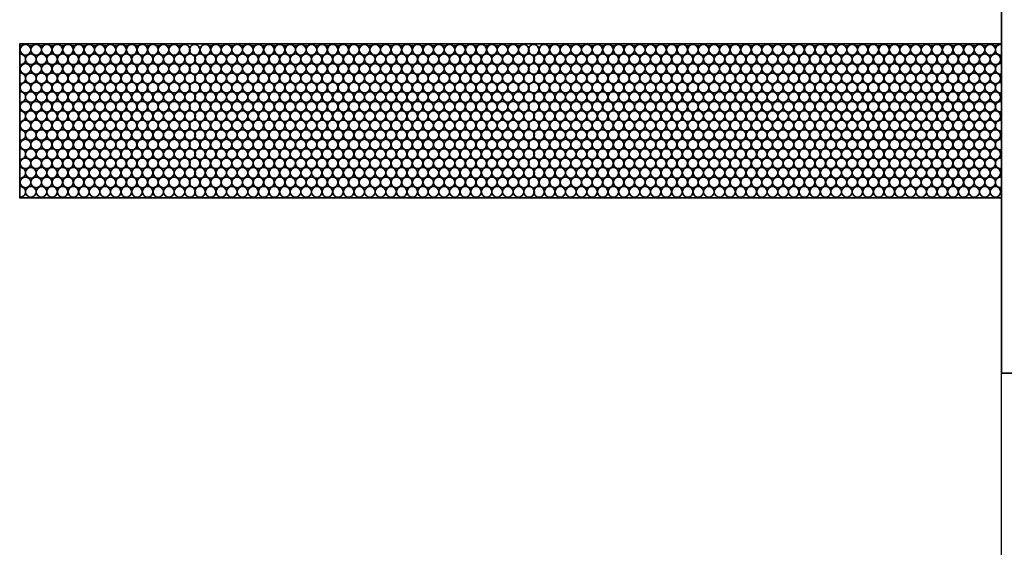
# Model space of a CAD drawing. Header units: millimetres. Extents: x -56303 to -45239, y -20463 to -4540.
# Tile 12 of 256: x -53304 to -53267, y -17722 to -17702. Entities that reach past the tile are written whole.
import ezdxf

# ---------------------------------------------------------------- set-up
doc = ezdxf.new("R2010")
doc.units = ezdxf.units.MM
doc.layers.add('_HVAC_urzadzenia', color=220, linetype='Continuous', lineweight=35)
doc.layers.add('FLUID-N1', color=7, linetype='Continuous')

# ---------------------------------------------------------------- blocks, each defined once
blk = doc.blocks.new('*U385')
at = {"color": 0, "linetype": 'ByBlock', "lineweight": -2}
blk.add_line((-3799.5, -400), (3799.5, -400), dxfattribs=at)
blk = doc.blocks.new('A$C29042132')
for points in [[(6, 25.5), (0, 25.5), (0, 0), (6, 0)], [(6, 18.892), (6, 13.092), (43, 13.092), (43, 18.892)]]:
    blk.add_lwpolyline(points, close=True)
for centre in [(6.229, 18.666), (6.629, 18.666), (7.029, 18.666), (7.429, 18.666), (7.829, 18.666), (8.229, 18.666), (8.629, 18.666), (9.029, 18.666), (9.429, 18.666), (9.829, 18.666), (10.229, 18.666), (10.629, 18.666), (11.029, 18.666), (11.429, 18.666), (11.829, 18.666), (12.229, 18.666), (12.629, 18.666), (13.029, 18.666), (13.429, 18.666), (13.829, 18.666), (14.229, 18.666), (14.629, 18.666), (15.029, 18.666), (15.429, 18.666), (15.829, 18.666), (16.229, 18.666), (16.629, 18.666), (17.029, 18.666), (17.429, 18.666), (17.829, 18.666), (18.229, 18.666), (18.629, 18.666), (19.029, 18.666), (19.429, 18.666), (19.829, 18.666), (20.229, 18.666), (20.629, 18.666), (21.029, 18.666), (21.429, 18.666), (21.829, 18.666), (22.229, 18.666), (22.629, 18.666), (23.029, 18.666), (23.429, 18.666), (23.804, 18.666), (24.204, 18.666), (24.604, 18.666), (25.004, 18.666), (25.404, 18.666), (25.804, 18.666), (26.204, 18.666), (26.604, 18.666), (27.004, 18.666), (27.404, 18.666), (27.804, 18.666), (28.204, 18.666), (28.604, 18.666), (29.004, 18.666), (29.404, 18.666), (29.804, 18.666), (30.204, 18.666), (30.604, 18.666), (31.004, 18.666), (31.404, 18.666), (31.804, 18.666), (32.204, 18.666), (32.604, 18.666), (33.004, 18.666), (33.404, 18.666), (33.804, 18.666), (34.204, 18.666), (34.604, 18.666), (35.004, 18.666), (35.404, 18.666), (35.804, 18.666), (36.204, 18.666), (36.579, 18.666), (36.979, 18.666), (37.379, 18.666), (37.779, 18.666), (38.179, 18.666), (38.579, 18.666), (38.979, 18.666), (39.379, 18.666), (39.779, 18.666), (40.179, 18.666), (40.579, 18.666), (40.979, 18.666), (41.379, 18.666), (41.779, 18.666), (42.179, 18.666), (42.579, 18.666), (6.429, 18.309), (6.829, 18.309), (7.229, 18.309), (7.629, 18.309), (8.029, 18.309), (8.429, 18.309), (8.829, 18.309), (9.229, 18.309), (9.629, 18.309), (10.029, 18.309), (10.429, 18.309), (10.829, 18.309), (11.229, 18.309), (11.629, 18.309), (12.029, 18.309), (12.429, 18.309), (12.829, 18.309), (13.229, 18.309), (13.629, 18.309), (14.029, 18.309), (14.429, 18.309), (14.829, 18.309), (15.229, 18.309), (15.629, 18.309), (16.029, 18.309), (16.429, 18.309), (16.829, 18.309), (17.229, 18.309), (17.629, 18.309), (18.029, 18.309), (18.429, 18.309), (18.829, 18.309), (19.229, 18.309), (19.629, 18.309), (20.029, 18.309), (20.429, 18.309), (20.829, 18.309), (21.229, 18.309), (21.629, 18.309), (22.029, 18.309), (22.429, 18.309), (22.829, 18.309), (23.229, 18.309), (23.629, 18.309), (24.004, 18.309), (24.404, 18.309), (24.804, 18.309), (25.204, 18.309), (25.604, 18.309), (26.004, 18.309), (26.404, 18.309), (26.804, 18.309), (27.204, 18.309), (27.604, 18.309), (28.004, 18.309), (28.404, 18.309), (28.804, 18.309), (29.204, 18.309), (29.604, 18.309), (30.004, 18.309), (30.404, 18.309), (30.804, 18.309), (31.204, 18.309), (31.604, 18.309), (32.004, 18.309), (32.404, 18.309), (32.804, 18.309), (33.204, 18.309), (33.604, 18.309), (34.004, 18.309), (34.404, 18.309), (34.804, 18.309), (35.204, 18.309), (35.604, 18.309), (36.004, 18.309), (36.404, 18.309), (36.779, 18.309), (37.179, 18.309), (37.579, 18.309), (37.979, 18.309), (38.379, 18.309), (38.779, 18.309), (39.179, 18.309), (39.579, 18.309), (39.979, 18.309), (40.379, 18.309), (40.779, 18.309), (41.179, 18.309), (41.579, 18.309), (41.979, 18.309), (42.379, 18.309), (42.779, 18.309), (6.229, 17.947), (6.629, 17.947), (7.029, 17.947), (7.429, 17.947), (7.829, 17.947), (8.229, 17.947), (8.629, 17.947), (9.029, 17.947), (9.429, 17.947), (9.829, 17.947), (10.229, 17.947), (10.629, 17.947), (11.029, 17.947), (11.429, 17.947), (11.829, 17.947), (12.229, 17.947), (12.629, 17.947), (13.029, 17.947), (13.429, 17.947), (13.829, 17.947), (14.229, 17.947), (14.629, 17.947), (15.029, 17.947), (15.429, 17.947), (15.829, 17.947), (16.229, 17.947), (16.629, 17.947), (17.029, 17.947), (17.429, 17.947), (17.829, 17.947), (18.229, 17.947), (18.629, 17.947), (19.029, 17.947), (19.429, 17.947), (19.829, 17.947), (20.229, 17.947), (20.629, 17.947), (21.029, 17.947), (21.429, 17.947), (21.829, 17.947), (22.229, 17.947), (22.629, 17.947), (23.029, 17.947), (23.429, 17.947), (23.804, 17.947), (24.204, 17.947), (24.604, 17.947), (25.004, 17.947), (25.404, 17.947), (25.804, 17.947), (26.204, 17.947), (26.604, 17.947), (27.004, 17.947), (27.404, 17.947), (27.804, 17.947), (28.204, 17.947), (28.604, 17.947), (29.004, 17.947), (29.404, 17.947), (29.804, 17.947), (30.204, 17.947), (30.604, 17.947), (31.004, 17.947), (31.404, 17.947), (31.804, 17.947), (32.204, 17.947), (32.604, 17.947), (33.004, 17.947), (33.404, 17.947), (33.804, 17.947), (34.204, 17.947), (34.604, 17.947), (35.004, 17.947), (35.404, 17.947), (35.804, 17.947), (36.204, 17.947), (36.579, 17.947), (36.979, 17.947), (37.379, 17.947), (37.779, 17.947), (38.179, 17.947), (38.579, 17.947), (38.979, 17.947), (39.379, 17.947), (39.779, 17.947), (40.179, 17.947), (40.579, 17.947), (40.979, 17.947), (41.379, 17.947), (41.779, 17.947), (42.179, 17.947), (42.579, 17.947), (6.229, 17.242), (6.429, 17.59), (6.629, 17.242), (6.829, 17.59), (7.029, 17.242), (7.229, 17.59), (7.429, 17.242), (7.629, 17.59), (7.829, 17.242), (8.029, 17.59), (8.229, 17.242), (8.429, 17.59), (8.629, 17.242), (8.829, 17.59), (9.029, 17.242), (9.229, 17.59), (9.429, 17.242), (9.629, 17.59), (9.829, 17.242), (10.029, 17.59), (10.229, 17.242), (10.429, 17.59), (10.629, 17.242), (10.829, 17.59), (11.029, 17.242), (11.229, 17.59), (11.429, 17.242), (11.629, 17.59), (11.829, 17.242), (12.029, 17.59), (12.229, 17.242), (12.429, 17.59), (12.629, 17.242), (12.829, 17.59), (13.029, 17.242), (13.229, 17.59), (13.429, 17.242), (13.629, 17.59), (13.829, 17.242), (14.029, 17.59), (14.229, 17.242), (14.429, 17.59), (14.629, 17.242), (14.829, 17.59), (15.029, 17.242), (15.229, 17.59), (15.429, 17.242), (15.629, 17.59), (15.829, 17.242), (16.029, 17.59), (16.229, 17.242), (16.429, 17.59), (16.629, 17.242), (16.829, 17.59), (17.029, 17.242), (17.229, 17.59), (17.429, 17.242), (17.629, 17.59), (17.829, 17.242), (18.029, 17.59), (18.229, 17.242), (18.429, 17.59), (18.629, 17.242), (18.829, 17.59), (19.029, 17.242), (19.229, 17.59), (19.429, 17.242), (19.629, 17.59), (19.829, 17.242), (20.029, 17.59), (20.229, 17.242), (20.429, 17.59), (20.629, 17.242), (20.829, 17.59), (21.029, 17.242), (21.229, 17.59), (21.429, 17.242), (21.629, 17.59), (21.829, 17.242), (22.029, 17.59), (22.229, 17.242), (22.429, 17.59), (22.629, 17.242), (22.829, 17.59), (23.029, 17.242), (23.229, 17.59), (23.429, 17.242), (23.629, 17.59), (23.804, 17.242), (24.004, 17.59), (24.204, 17.242), (24.404, 17.59), (24.604, 17.242), (24.804, 17.59), (25.004, 17.242), (25.204, 17.59), (25.404, 17.242), (25.604, 17.59), (25.804, 17.242), (26.004, 17.59), (26.204, 17.242), (26.404, 17.59), (26.604, 17.242), (26.804, 17.59), (27.004, 17.242), (27.204, 17.59), (27.404, 17.242), (27.604, 17.59), (27.804, 17.242), (28.004, 17.59), (28.204, 17.242), (28.404, 17.59), (28.604, 17.242), (28.804, 17.59), (29.004, 17.242), (29.204, 17.59), (29.404, 17.242), (29.604, 17.59), (29.804, 17.242), (30.004, 17.59), (30.204, 17.242), (30.404, 17.59), (30.604, 17.242), (30.804, 17.59), (31.004, 17.242), (31.204, 17.59), (31.404, 17.242), (31.604, 17.59), (31.804, 17.242), (32.004, 17.59), (32.204, 17.242), (32.404, 17.59), (32.604, 17.242), (32.804, 17.59), (33.004, 17.242), (33.204, 17.59), (33.404, 17.242), (33.604, 17.59), (33.804, 17.242), (34.004, 17.59), (34.204, 17.242), (34.404, 17.59), (34.604, 17.242), (34.804, 17.59), (35.004, 17.242), (35.204, 17.59), (35.404, 17.242), (35.604, 17.59), (35.804, 17.242), (36.004, 17.59), (36.204, 17.242), (36.404, 17.59), (36.579, 17.242), (36.779, 17.59), (36.979, 17.242), (37.179, 17.59), (37.379, 17.242), (37.579, 17.59), (37.779, 17.242), (37.979, 17.59), (38.179, 17.242), (38.379, 17.59), (38.579, 17.242), (38.779, 17.59), (38.979, 17.242), (39.179, 17.59), (39.379, 17.242), (39.579, 17.59), (39.779, 17.242), (39.979, 17.59), (40.179, 17.242), (40.379, 17.59), (40.579, 17.242), (40.779, 17.59), (40.979, 17.242), (41.179, 17.59), (41.379, 17.242), (41.579, 17.59), (41.779, 17.242), (41.979, 17.59), (42.179, 17.242), (42.379, 17.59), (42.579, 17.242), (42.779, 17.59), (6.429, 16.885), (6.829, 16.885), (7.229, 16.885), (7.629, 16.885), (8.029, 16.885), (8.429, 16.885), (8.829, 16.885), (9.229, 16.885), (9.629, 16.885), (10.029, 16.885), (10.429, 16.885), (10.829, 16.885), (11.229, 16.885), (11.629, 16.885), (12.029, 16.885), (12.429, 16.885), (12.829, 16.885), (13.229, 16.885), (13.629, 16.885), (14.029, 16.885), (14.429, 16.885), (14.829, 16.885), (15.229, 16.885), (15.629, 16.885), (16.029, 16.885), (16.429, 16.885), (16.829, 16.885), (17.229, 16.885), (17.629, 16.885), (18.029, 16.885), (18.429, 16.885), (18.829, 16.885), (19.229, 16.885), (19.629, 16.885), (20.029, 16.885), (20.429, 16.885), (20.829, 16.885), (21.229, 16.885), (21.629, 16.885), (22.029, 16.885), (22.429, 16.885), (22.829, 16.885), (23.229, 16.885), (23.629, 16.885), (24.004, 16.885), (24.404, 16.885), (24.804, 16.885), (25.204, 16.885), (25.604, 16.885), (26.004, 16.885), (26.404, 16.885), (26.804, 16.885), (27.204, 16.885), (27.604, 16.885), (28.004, 16.885), (28.404, 16.885), (28.804, 16.885), (29.204, 16.885), (29.604, 16.885), (30.004, 16.885), (30.404, 16.885), (30.804, 16.885), (31.204, 16.885), (31.604, 16.885), (32.004, 16.885), (32.404, 16.885), (32.804, 16.885), (33.204, 16.885), (33.604, 16.885), (34.004, 16.885), (34.404, 16.885), (34.804, 16.885), (35.204, 16.885), (35.604, 16.885), (36.004, 16.885), (36.404, 16.885), (36.779, 16.885), (37.179, 16.885), (37.579, 16.885), (37.979, 16.885), (38.379, 16.885), (38.779, 16.885), (39.179, 16.885), (39.579, 16.885), (39.979, 16.885), (40.379, 16.885), (40.779, 16.885), (41.179, 16.885), (41.579, 16.885), (41.979, 16.885), (42.379, 16.885), (42.779, 16.885), (6.229, 16.523), (6.629, 16.523), (7.029, 16.523), (7.429, 16.523), (7.829, 16.523), (8.229, 16.523), (8.629, 16.523), (9.029, 16.523), (9.429, 16.523), (9.829, 16.523), (10.229, 16.523), (10.629, 16.523), (11.029, 16.523), (11.429, 16.523), (11.829, 16.523), (12.229, 16.523), (12.629, 16.523), (13.029, 16.523), (13.429, 16.523), (13.829, 16.523), (14.229, 16.523), (14.629, 16.523), (15.029, 16.523), (15.429, 16.523), (15.829, 16.523), (16.229, 16.523), (16.629, 16.523), (17.029, 16.523), (17.429, 16.523), (17.829, 16.523), (18.229, 16.523), (18.629, 16.523), (19.029, 16.523), (19.429, 16.523), (19.829, 16.523), (20.229, 16.523), (20.629, 16.523), (21.029, 16.523), (21.429, 16.523), (21.829, 16.523), (22.229, 16.523), (22.629, 16.523), (23.029, 16.523), (23.429, 16.523), (23.804, 16.523), (24.204, 16.523), (24.604, 16.523), (25.004, 16.523), (25.404, 16.523), (25.804, 16.523), (26.204, 16.523), (26.604, 16.523), (27.004, 16.523), (27.404, 16.523), (27.804, 16.523), (28.204, 16.523), (28.604, 16.523), (29.004, 16.523), (29.404, 16.523), (29.804, 16.523), (30.204, 16.523), (30.604, 16.523), (31.004, 16.523), (31.404, 16.523), (31.804, 16.523), (32.204, 16.523), (32.604, 16.523), (33.004, 16.523), (33.404, 16.523), (33.804, 16.523), (34.204, 16.523), (34.604, 16.523), (35.004, 16.523), (35.404, 16.523), (35.804, 16.523), (36.204, 16.523), (36.579, 16.523), (36.979, 16.523), (37.379, 16.523), (37.779, 16.523), (38.179, 16.523), (38.579, 16.523), (38.979, 16.523), (39.379, 16.523), (39.779, 16.523), (40.179, 16.523), (40.579, 16.523), (40.979, 16.523), (41.379, 16.523), (41.779, 16.523), (42.179, 16.523), (42.579, 16.523), (6.429, 16.166), (6.829, 16.166), (7.229, 16.166), (7.629, 16.166), (8.029, 16.166), (8.429, 16.166), (8.829, 16.166), (9.229, 16.166), (9.629, 16.166), (10.029, 16.166), (10.429, 16.166), (10.829, 16.166), (11.229, 16.166), (11.629, 16.166), (12.029, 16.166), (12.429, 16.166), (12.829, 16.166), (13.229, 16.166), (13.629, 16.166), (14.029, 16.166), (14.429, 16.166), (14.829, 16.166), (15.229, 16.166), (15.629, 16.166), (16.029, 16.166), (16.429, 16.166), (16.829, 16.166), (17.229, 16.166), (17.629, 16.166), (18.029, 16.166), (18.429, 16.166), (18.829, 16.166), (19.229, 16.166), (19.629, 16.166), (20.029, 16.166), (20.429, 16.166), (20.829, 16.166), (21.229, 16.166), (21.629, 16.166), (22.029, 16.166), (22.429, 16.166), (22.829, 16.166), (23.229, 16.166), (23.629, 16.166), (24.004, 16.166), (24.404, 16.166), (24.804, 16.166), (25.204, 16.166), (25.604, 16.166), (26.004, 16.166), (26.404, 16.166), (26.804, 16.166), (27.204, 16.166), (27.604, 16.166), (28.004, 16.166), (28.404, 16.166), (28.804, 16.166), (29.204, 16.166), (29.604, 16.166), (30.004, 16.166), (30.404, 16.166), (30.804, 16.166), (31.204, 16.166), (31.604, 16.166), (32.004, 16.166), (32.404, 16.166), (32.804, 16.166), (33.204, 16.166), (33.604, 16.166), (34.004, 16.166), (34.404, 16.166), (34.804, 16.166), (35.204, 16.166), (35.604, 16.166), (36.004, 16.166), (36.404, 16.166), (36.779, 16.166), (37.179, 16.166), (37.579, 16.166), (37.979, 16.166), (38.379, 16.166), (38.779, 16.166), (39.179, 16.166), (39.579, 16.166), (39.979, 16.166), (40.379, 16.166), (40.779, 16.166), (41.179, 16.166), (41.579, 16.166), (41.979, 16.166), (42.379, 16.166), (42.779, 16.166), (6.229, 15.814), (6.629, 15.814), (7.029, 15.814), (7.429, 15.814), (7.829, 15.814), (8.229, 15.814), (8.629, 15.814), (9.029, 15.814), (9.429, 15.814), (9.829, 15.814), (10.229, 15.814), (10.629, 15.814), (11.029, 15.814), (11.429, 15.814), (11.829, 15.814), (12.229, 15.814), (12.629, 15.814), (13.029, 15.814), (13.429, 15.814), (13.829, 15.814), (14.229, 15.814), (14.629, 15.814), (15.029, 15.814), (15.429, 15.814), (15.829, 15.814), (16.229, 15.814), (16.629, 15.814), (17.029, 15.814), (17.429, 15.814), (17.829, 15.814), (18.229, 15.814), (18.629, 15.814), (19.029, 15.814), (19.429, 15.814), (19.829, 15.814), (20.229, 15.814), (20.629, 15.814), (21.029, 15.814), (21.429, 15.814), (21.829, 15.814), (22.229, 15.814), (22.629, 15.814), (23.029, 15.814), (23.429, 15.814), (23.804, 15.814), (24.204, 15.814), (24.604, 15.814), (25.004, 15.814), (25.404, 15.814), (25.804, 15.814), (26.204, 15.814), (26.604, 15.814), (27.004, 15.814), (27.404, 15.814), (27.804, 15.814), (28.204, 15.814), (28.604, 15.814), (29.004, 15.814), (29.404, 15.814), (29.804, 15.814), (30.204, 15.814), (30.604, 15.814), (31.004, 15.814), (31.404, 15.814), (31.804, 15.814), (32.204, 15.814), (32.604, 15.814), (33.004, 15.814), (33.404, 15.814), (33.804, 15.814), (34.204, 15.814), (34.604, 15.814), (35.004, 15.814), (35.404, 15.814), (35.804, 15.814), (36.204, 15.814), (36.579, 15.814), (36.979, 15.814), (37.379, 15.814), (37.779, 15.814), (38.179, 15.814), (38.579, 15.814), (38.979, 15.814), (39.379, 15.814), (39.779, 15.814), (40.179, 15.814), (40.579, 15.814), (40.979, 15.814), (41.379, 15.814), (41.779, 15.814), (42.179, 15.814), (42.579, 15.814), (6.429, 15.457), (6.829, 15.457), (7.229, 15.457), (7.629, 15.457), (8.029, 15.457), (8.429, 15.457), (8.829, 15.457), (9.229, 15.457), (9.629, 15.457), (10.029, 15.457), (10.429, 15.457), (10.829, 15.457), (11.229, 15.457), (11.629, 15.457), (12.029, 15.457), (12.429, 15.457), (12.829, 15.457), (13.229, 15.457), (13.629, 15.457), (14.029, 15.457), (14.429, 15.457), (14.829, 15.457), (15.229, 15.457), (15.629, 15.457), (16.029, 15.457), (16.429, 15.457), (16.829, 15.457), (17.229, 15.457), (17.629, 15.457), (18.029, 15.457), (18.429, 15.457), (18.829, 15.457), (19.229, 15.457), (19.629, 15.457), (20.029, 15.457), (20.429, 15.457), (20.829, 15.457), (21.229, 15.457), (21.629, 15.457), (22.029, 15.457), (22.429, 15.457), (22.829, 15.457), (23.229, 15.457), (23.629, 15.457), (24.004, 15.457), (24.404, 15.457), (24.804, 15.457), (25.204, 15.457), (25.604, 15.457), (26.004, 15.457), (26.404, 15.457), (26.804, 15.457), (27.204, 15.457), (27.604, 15.457), (28.004, 15.457), (28.404, 15.457), (28.804, 15.457), (29.204, 15.457), (29.604, 15.457), (30.004, 15.457), (30.404, 15.457), (30.804, 15.457), (31.204, 15.457), (31.604, 15.457), (32.004, 15.457), (32.404, 15.457), (32.804, 15.457), (33.204, 15.457), (33.604, 15.457), (34.004, 15.457), (34.404, 15.457), (34.804, 15.457), (35.204, 15.457), (35.604, 15.457), (36.004, 15.457), (36.404, 15.457), (36.779, 15.457), (37.179, 15.457), (37.579, 15.457), (37.979, 15.457), (38.379, 15.457), (38.779, 15.457), (39.179, 15.457), (39.579, 15.457), (39.979, 15.457), (40.379, 15.457), (40.779, 15.457), (41.179, 15.457), (41.579, 15.457), (41.979, 15.457), (42.379, 15.457), (42.779, 15.457), (6.229, 15.095), (6.629, 15.095), (7.029, 15.095), (7.429, 15.095), (7.829, 15.095), (8.229, 15.095), (8.629, 15.095), (9.029, 15.095), (9.429, 15.095), (9.829, 15.095), (10.229, 15.095), (10.629, 15.095), (11.029, 15.095), (11.429, 15.095), (11.829, 15.095), (12.229, 15.095), (12.629, 15.095), (13.029, 15.095), (13.429, 15.095), (13.829, 15.095), (14.229, 15.095), (14.629, 15.095), (15.029, 15.095), (15.429, 15.095), (15.829, 15.095), (16.229, 15.095), (16.629, 15.095), (17.029, 15.095), (17.429, 15.095), (17.829, 15.095), (18.229, 15.095), (18.629, 15.095), (19.029, 15.095), (19.429, 15.095), (19.829, 15.095), (20.229, 15.095), (20.629, 15.095), (21.029, 15.095), (21.429, 15.095), (21.829, 15.095), (22.229, 15.095), (22.629, 15.095), (23.029, 15.095), (23.429, 15.095), (23.804, 15.095), (24.204, 15.095), (24.604, 15.095), (25.004, 15.095), (25.404, 15.095), (25.804, 15.095), (26.204, 15.095), (26.604, 15.095), (27.004, 15.095), (27.404, 15.095), (27.804, 15.095), (28.204, 15.095), (28.604, 15.095), (29.004, 15.095), (29.404, 15.095), (29.804, 15.095), (30.204, 15.095), (30.604, 15.095), (31.004, 15.095), (31.404, 15.095), (31.804, 15.095), (32.204, 15.095), (32.604, 15.095), (33.004, 15.095), (33.404, 15.095), (33.804, 15.095), (34.204, 15.095), (34.604, 15.095), (35.004, 15.095), (35.404, 15.095), (35.804, 15.095), (36.204, 15.095), (36.579, 15.095), (36.979, 15.095), (37.379, 15.095), (37.779, 15.095), (38.179, 15.095), (38.579, 15.095), (38.979, 15.095), (39.379, 15.095), (39.779, 15.095), (40.179, 15.095), (40.579, 15.095), (40.979, 15.095), (41.379, 15.095), (41.779, 15.095), (42.179, 15.095), (42.579, 15.095), (6.429, 14.738), (6.829, 14.738), (7.229, 14.738), (7.629, 14.738), (8.029, 14.738), (8.429, 14.738), (8.829, 14.738), (9.229, 14.738), (9.629, 14.738), (10.029, 14.738), (10.429, 14.738), (10.829, 14.738), (11.229, 14.738), (11.629, 14.738), (12.029, 14.738), (12.429, 14.738), (12.829, 14.738), (13.229, 14.738), (13.629, 14.738), (14.029, 14.738), (14.429, 14.738), (14.829, 14.738), (15.229, 14.738), (15.629, 14.738), (16.029, 14.738), (16.429, 14.738), (16.829, 14.738), (17.229, 14.738), (17.629, 14.738), (18.029, 14.738), (18.429, 14.738), (18.829, 14.738), (19.229, 14.738), (19.629, 14.738), (20.029, 14.738), (20.429, 14.738), (20.829, 14.738), (21.229, 14.738), (21.629, 14.738), (22.029, 14.738), (22.429, 14.738), (22.829, 14.738), (23.229, 14.738), (23.629, 14.738), (24.004, 14.738), (24.404, 14.738), (24.804, 14.738), (25.204, 14.738), (25.604, 14.738), (26.004, 14.738), (26.404, 14.738), (26.804, 14.738), (27.204, 14.738), (27.604, 14.738), (28.004, 14.738), (28.404, 14.738), (28.804, 14.738), (29.204, 14.738), (29.604, 14.738), (30.004, 14.738), (30.404, 14.738), (30.804, 14.738), (31.204, 14.738), (31.604, 14.738), (32.004, 14.738), (32.404, 14.738), (32.804, 14.738), (33.204, 14.738), (33.604, 14.738), (34.004, 14.738), (34.404, 14.738), (34.804, 14.738), (35.204, 14.738), (35.604, 14.738), (36.004, 14.738), (36.404, 14.738), (36.779, 14.738), (37.179, 14.738), (37.579, 14.738), (37.979, 14.738), (38.379, 14.738), (38.779, 14.738), (39.179, 14.738), (39.579, 14.738), (39.979, 14.738), (40.379, 14.738), (40.779, 14.738), (41.179, 14.738), (41.579, 14.738), (41.979, 14.738), (42.379, 14.738), (42.779, 14.738), (6.229, 14.39), (6.629, 14.39), (7.029, 14.39), (7.429, 14.39), (7.829, 14.39), (8.229, 14.39), (8.629, 14.39), (9.029, 14.39), (9.429, 14.39), (9.829, 14.39), (10.229, 14.39), (10.629, 14.39), (11.029, 14.39), (11.429, 14.39), (11.829, 14.39), (12.229, 14.39), (12.629, 14.39), (13.029, 14.39), (13.429, 14.39), (13.829, 14.39), (14.229, 14.39), (14.629, 14.39), (15.029, 14.39), (15.429, 14.39), (15.829, 14.39), (16.229, 14.39), (16.629, 14.39), (17.029, 14.39), (17.429, 14.39), (17.829, 14.39), (18.229, 14.39), (18.629, 14.39), (19.029, 14.39), (19.429, 14.39), (19.829, 14.39), (20.229, 14.39), (20.629, 14.39), (21.029, 14.39), (21.429, 14.39), (21.829, 14.39), (22.229, 14.39), (22.629, 14.39), (23.029, 14.39), (23.429, 14.39), (23.804, 14.39), (24.204, 14.39), (24.604, 14.39), (25.004, 14.39), (25.404, 14.39), (25.804, 14.39), (26.204, 14.39), (26.604, 14.39), (27.004, 14.39), (27.404, 14.39), (27.804, 14.39), (28.204, 14.39), (28.604, 14.39), (29.004, 14.39), (29.404, 14.39), (29.804, 14.39), (30.204, 14.39), (30.604, 14.39), (31.004, 14.39), (31.404, 14.39), (31.804, 14.39), (32.204, 14.39), (32.604, 14.39), (33.004, 14.39), (33.404, 14.39), (33.804, 14.39), (34.204, 14.39), (34.604, 14.39), (35.004, 14.39), (35.404, 14.39), (35.804, 14.39), (36.204, 14.39), (36.579, 14.39), (36.979, 14.39), (37.379, 14.39), (37.779, 14.39), (38.179, 14.39), (38.579, 14.39), (38.979, 14.39), (39.379, 14.39), (39.779, 14.39), (40.179, 14.39), (40.579, 14.39), (40.979, 14.39), (41.379, 14.39), (41.779, 14.39), (42.179, 14.39), (42.579, 14.39), (6.429, 14.033), (6.829, 14.033), (7.229, 14.033), (7.629, 14.033), (8.029, 14.033), (8.429, 14.033), (8.829, 14.033), (9.229, 14.033), (9.629, 14.033), (10.029, 14.033), (10.429, 14.033), (10.829, 14.033), (11.229, 14.033), (11.629, 14.033), (12.029, 14.033), (12.429, 14.033), (12.829, 14.033), (13.229, 14.033), (13.629, 14.033), (14.029, 14.033), (14.429, 14.033), (14.829, 14.033), (15.229, 14.033), (15.629, 14.033), (16.029, 14.033), (16.429, 14.033), (16.829, 14.033), (17.229, 14.033), (17.629, 14.033), (18.029, 14.033), (18.429, 14.033), (18.829, 14.033), (19.229, 14.033), (19.629, 14.033), (20.029, 14.033), (20.429, 14.033), (20.829, 14.033), (21.229, 14.033), (21.629, 14.033), (22.029, 14.033), (22.429, 14.033), (22.829, 14.033), (23.229, 14.033), (23.629, 14.033), (24.004, 14.033), (24.404, 14.033), (24.804, 14.033), (25.204, 14.033), (25.604, 14.033), (26.004, 14.033), (26.404, 14.033), (26.804, 14.033), (27.204, 14.033), (27.604, 14.033), (28.004, 14.033), (28.404, 14.033), (28.804, 14.033), (29.204, 14.033), (29.604, 14.033), (30.004, 14.033), (30.404, 14.033), (30.804, 14.033), (31.204, 14.033), (31.604, 14.033), (32.004, 14.033), (32.404, 14.033), (32.804, 14.033), (33.204, 14.033), (33.604, 14.033), (34.004, 14.033), (34.404, 14.033), (34.804, 14.033), (35.204, 14.033), (35.604, 14.033), (36.004, 14.033), (36.404, 14.033), (36.779, 14.033), (37.179, 14.033), (37.579, 14.033), (37.979, 14.033), (38.379, 14.033), (38.779, 14.033), (39.179, 14.033), (39.579, 14.033), (39.979, 14.033), (40.379, 14.033), (40.779, 14.033), (41.179, 14.033), (41.579, 14.033), (41.979, 14.033), (42.379, 14.033), (42.779, 14.033), (6.229, 13.671), (6.629, 13.671), (7.029, 13.671), (7.429, 13.671), (7.829, 13.671), (8.229, 13.671), (8.629, 13.671), (9.029, 13.671), (9.429, 13.671), (9.829, 13.671), (10.229, 13.671), (10.629, 13.671), (11.029, 13.671), (11.429, 13.671), (11.829, 13.671), (12.229, 13.671), (12.629, 13.671), (13.029, 13.671), (13.429, 13.671), (13.829, 13.671), (14.229, 13.671), (14.629, 13.671), (15.029, 13.671), (15.429, 13.671), (15.829, 13.671), (16.229, 13.671), (16.629, 13.671), (17.029, 13.671), (17.429, 13.671), (17.829, 13.671), (18.229, 13.671), (18.629, 13.671), (19.029, 13.671), (19.429, 13.671), (19.829, 13.671), (20.229, 13.671), (20.629, 13.671), (21.029, 13.671), (21.429, 13.671), (21.829, 13.671), (22.229, 13.671), (22.629, 13.671), (23.029, 13.671), (23.429, 13.671), (23.804, 13.671), (24.204, 13.671), (24.604, 13.671), (25.004, 13.671), (25.404, 13.671), (25.804, 13.671), (26.204, 13.671), (26.604, 13.671), (27.004, 13.671), (27.404, 13.671), (27.804, 13.671), (28.204, 13.671), (28.604, 13.671), (29.004, 13.671), (29.404, 13.671), (29.804, 13.671), (30.204, 13.671), (30.604, 13.671), (31.004, 13.671), (31.404, 13.671), (31.804, 13.671), (32.204, 13.671), (32.604, 13.671), (33.004, 13.671), (33.404, 13.671), (33.804, 13.671), (34.204, 13.671), (34.604, 13.671), (35.004, 13.671), (35.404, 13.671), (35.804, 13.671), (36.204, 13.671), (36.579, 13.671), (36.979, 13.671), (37.379, 13.671), (37.779, 13.671), (38.179, 13.671), (38.579, 13.671), (38.979, 13.671), (39.379, 13.671), (39.779, 13.671), (40.179, 13.671), (40.579, 13.671), (40.979, 13.671), (41.379, 13.671), (41.779, 13.671), (42.179, 13.671), (42.579, 13.671), (6.429, 13.314), (6.829, 13.314), (7.229, 13.314), (7.629, 13.314), (8.029, 13.314), (8.429, 13.314), (8.829, 13.314), (9.229, 13.314), (9.629, 13.314), (10.029, 13.314), (10.429, 13.314), (10.829, 13.314), (11.229, 13.314), (11.629, 13.314), (12.029, 13.314), (12.429, 13.314), (12.829, 13.314), (13.229, 13.314), (13.629, 13.314), (14.029, 13.314), (14.429, 13.314), (14.829, 13.314), (15.229, 13.314), (15.629, 13.314), (16.029, 13.314), (16.429, 13.314), (16.829, 13.314), (17.229, 13.314), (17.629, 13.314), (18.029, 13.314), (18.429, 13.314), (18.829, 13.314), (19.229, 13.314), (19.629, 13.314), (20.029, 13.314), (20.429, 13.314), (20.829, 13.314), (21.229, 13.314), (21.629, 13.314), (22.029, 13.314), (22.429, 13.314), (22.829, 13.314), (23.229, 13.314), (23.629, 13.314), (24.004, 13.314), (24.404, 13.314), (24.804, 13.314), (25.204, 13.314), (25.604, 13.314), (26.004, 13.314), (26.404, 13.314), (26.804, 13.314), (27.204, 13.314), (27.604, 13.314), (28.004, 13.314), (28.404, 13.314), (28.804, 13.314), (29.204, 13.314), (29.604, 13.314), (30.004, 13.314), (30.404, 13.314), (30.804, 13.314), (31.204, 13.314), (31.604, 13.314), (32.004, 13.314), (32.404, 13.314), (32.804, 13.314), (33.204, 13.314), (33.604, 13.314), (34.004, 13.314), (34.404, 13.314), (34.804, 13.314), (35.204, 13.314), (35.604, 13.314), (36.004, 13.314), (36.404, 13.314), (36.779, 13.314), (37.179, 13.314), (37.579, 13.314), (37.979, 13.314), (38.379, 13.314), (38.779, 13.314), (39.179, 13.314), (39.579, 13.314), (39.979, 13.314), (40.379, 13.314), (40.779, 13.314), (41.179, 13.314), (41.579, 13.314), (41.979, 13.314), (42.379, 13.314), (42.779, 13.314)]:
    blk.add_circle(centre, 0.2)
for centre, start, end in [((42.979, 18.666), 83.9542, 276.0458), ((6.029, 18.309), 261.6247, 98.3753), ((43.179, 18.309), 153.467, 206.533), ((42.979, 17.947), 83.9542, 276.0458), ((6.029, 17.59), 261.6247, 98.3753), ((42.979, 17.242), 83.9542, 276.0458), ((43.179, 17.59), 153.467, 206.533), ((6.029, 16.885), 261.6247, 98.3753), ((42.979, 16.523), 83.9542, 276.0458), ((43.179, 16.885), 153.467, 206.533), ((6.029, 16.166), 261.6247, 98.3753), ((42.979, 15.814), 83.9542, 276.0458), ((43.179, 16.166), 153.467, 206.533), ((6.029, 15.457), 261.6247, 98.3753), ((42.979, 15.095), 83.9542, 276.0458), ((43.179, 15.457), 153.467, 206.533), ((6.029, 14.738), 261.6247, 98.3753), ((42.979, 14.39), 83.9542, 276.0458), ((43.179, 14.738), 153.467, 206.533), ((6.029, 14.033), 261.6247, 98.3753), ((43.179, 14.033), 153.467, 206.533), ((42.979, 13.671), 83.9542, 276.0458), ((6.029, 13.314), 261.6247, 98.3753), ((43.179, 13.314), 153.467, 206.533), ((6.229, 12.964), 39.543, 140.457), ((6.629, 12.964), 39.543, 140.457), ((7.029, 12.964), 39.543, 140.457), ((7.429, 12.964), 39.543, 140.457), ((7.829, 12.964), 39.543, 140.457), ((8.229, 12.964), 39.543, 140.457), ((8.629, 12.964), 39.543, 140.457), ((9.029, 12.964), 39.543, 140.457), ((9.429, 12.964), 39.543, 140.457), ((9.829, 12.964), 39.543, 140.457), ((10.229, 12.964), 39.543, 140.457), ((10.629, 12.964), 39.543, 140.457), ((11.029, 12.964), 39.543, 140.457), ((11.429, 12.964), 39.543, 140.457), ((11.829, 12.964), 39.543, 140.457), ((12.229, 12.964), 39.543, 140.457), ((12.629, 12.964), 39.543, 140.457), ((13.029, 12.964), 39.543, 140.457), ((13.429, 12.964), 39.543, 140.457), ((13.829, 12.964), 39.543, 140.457), ((14.229, 12.964), 39.543, 140.457), ((14.629, 12.964), 39.543, 140.457), ((15.029, 12.964), 39.543, 140.457), ((15.429, 12.964), 39.543, 140.457), ((15.829, 12.964), 39.543, 140.457), ((16.229, 12.964), 39.543, 140.457), ((16.629, 12.964), 39.543, 140.457), ((17.029, 12.964), 39.543, 140.457), ((17.429, 12.964), 39.543, 140.457), ((17.829, 12.964), 39.543, 140.457), ((18.229, 12.964), 39.543, 140.457), ((18.629, 12.964), 39.543, 140.457), ((19.029, 12.964), 39.543, 140.457), ((19.429, 12.964), 39.543, 140.457), ((19.829, 12.964), 39.543, 140.457), ((20.229, 12.964), 39.543, 140.457), ((20.629, 12.964), 39.543, 140.457), ((21.029, 12.964), 39.543, 140.457), ((21.429, 12.964), 39.543, 140.457), ((21.829, 12.964), 39.543, 140.457), ((22.229, 12.964), 39.543, 140.457), ((22.629, 12.964), 39.543, 140.457), ((23.029, 12.964), 39.543, 140.457), ((24.204, 12.964), 39.543, 140.457), ((24.604, 12.964), 39.543, 140.457), ((25.004, 12.964), 39.543, 140.457), ((25.404, 12.964), 39.543, 140.457), ((25.804, 12.964), 39.543, 140.457), ((26.204, 12.964), 39.543, 140.457), ((26.604, 12.964), 39.543, 140.457), ((27.004, 12.964), 39.543, 140.457), ((27.404, 12.964), 39.543, 140.457), ((27.804, 12.964), 39.543, 140.457), ((28.204, 12.964), 39.543, 140.457), ((28.604, 12.964), 39.543, 140.457), ((29.004, 12.964), 39.543, 140.457), ((29.404, 12.964), 39.543, 140.457), ((29.804, 12.964), 39.543, 140.457), ((30.204, 12.964), 39.543, 140.457), ((30.604, 12.964), 39.543, 140.457), ((31.004, 12.964), 39.543, 140.457), ((31.404, 12.964), 39.543, 140.457), ((31.804, 12.964), 39.543, 140.457), ((32.204, 12.964), 39.543, 140.457), ((32.604, 12.964), 39.543, 140.457), ((33.004, 12.964), 39.543, 140.457), ((33.404, 12.964), 39.543, 140.457), ((33.804, 12.964), 39.543, 140.457), ((34.204, 12.964), 39.543, 140.457), ((34.604, 12.964), 39.543, 140.457), ((35.004, 12.964), 39.543, 140.457), ((35.404, 12.964), 39.543, 140.457), ((35.804, 12.964), 39.543, 140.457), ((36.979, 12.964), 39.543, 140.457), ((37.379, 12.964), 39.543, 140.457), ((37.779, 12.964), 39.543, 140.457), ((38.179, 12.964), 39.543, 140.457), ((38.579, 12.964), 39.543, 140.457), ((38.979, 12.964), 39.543, 140.457), ((39.379, 12.964), 39.543, 140.457), ((39.779, 12.964), 39.543, 140.457), ((40.179, 12.964), 39.543, 140.457), ((40.579, 12.964), 39.543, 140.457), ((40.979, 12.964), 39.543, 140.457), ((41.379, 12.964), 39.543, 140.457), ((41.779, 12.964), 39.543, 140.457), ((42.179, 12.964), 39.543, 140.457), ((42.579, 12.964), 39.543, 140.457), ((42.979, 12.964), 83.9542, 140.457)]:
    blk.add_arc(centre, 0.2, start, end)

msp = doc.modelspace()

# ---------------------------------------------------------------- block references
at = {"layer": '_HVAC_urzadzenia', "rotation": 180}
msp.add_blockref('A$C29042132', (-53261.444, -17689.631), dxfattribs=at)
at = {"layer": 'FLUID-N1', "color": 132, "linetype": 'Continuous', "xscale": 0.1, "yscale": 0.1, "zscale": 0.1, "rotation": 89.99999999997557}
msp.add_blockref('*U385', (-53307.444, -18061.88), dxfattribs=at)

doc.saveas('drawing.dxf')
